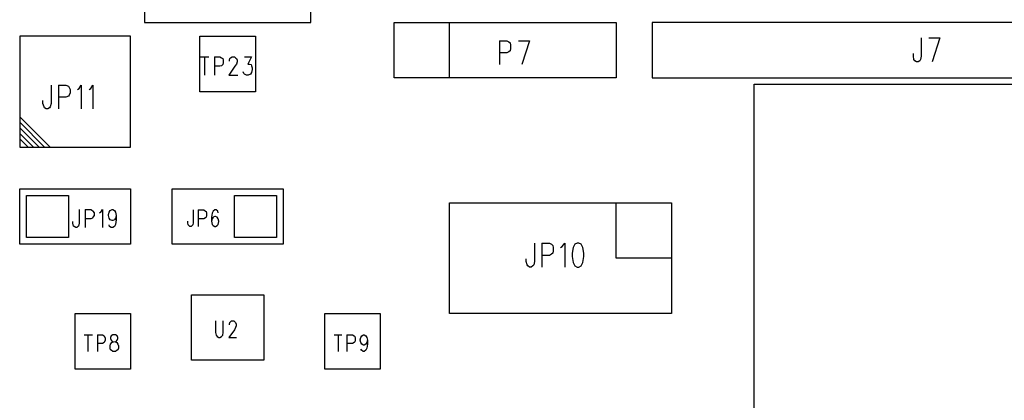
# Model space of a CAD drawing. Extents: x 11.9 to 28.1, y 10.8 to 21.2.
# Tile 5 of 13: x 18 to 19.8, y 18.1 to 18.8. Entities that reach past the tile are written whole.
import ezdxf

# ---------------------------------------------------------------- set-up
doc = ezdxf.new("R2010")
doc.units = 0
doc.header["$MEASUREMENT"] = 0
doc.layers.add('LAYNR1', color=2, linetype='Continuous')

msp = doc.modelspace()

# ---------------------------------------------------------------- linework, layer by layer
at = {"layer": 'LAYNR1'}
for points in [[(18.51, 18.993), (18.21, 18.993), (18.21, 18.793), (18.51, 18.793), (18.51, 18.993)], [(18.66, 18.793), (19.06, 18.793), (19.06, 18.693), (18.66, 18.693), (18.66, 18.793)], [(20.125, 18.793), (19.125, 18.793), (19.125, 18.693), (20.125, 18.693), (20.125, 18.793)], [(17.985, 18.568), (18.185, 18.568), (18.185, 18.768), (17.985, 18.768), (17.985, 18.568)], [(18.31, 18.768), (18.41, 18.768), (18.41, 18.668), (18.31, 18.668), (18.31, 18.768)], [(19.309, 18.682), (20.411, 18.682), (20.411, 17.304), (19.309, 17.304), (19.309, 18.682)], [(17.985, 18.493), (18.185, 18.493), (18.185, 18.393), (17.985, 18.393), (17.985, 18.493)], [(17.997, 18.481), (18.073, 18.481), (18.073, 18.405), (17.997, 18.405), (17.997, 18.481)], [(18.46, 18.393), (18.26, 18.393), (18.26, 18.493), (18.46, 18.493), (18.46, 18.393)], [(18.448, 18.405), (18.372, 18.405), (18.372, 18.481), (18.448, 18.481), (18.448, 18.405)], [(18.76, 18.468), (19.16, 18.468), (19.16, 18.268), (18.76, 18.268), (18.76, 18.468)], [(18.99, 18.395), (18.986, 18.393), (18.983, 18.387), (18.981, 18.377), (18.981, 18.371), (18.983, 18.36), (18.986, 18.354), (18.99, 18.352), (18.993, 18.352), (18.997, 18.354), (19, 18.36), (19.002, 18.371), (19.002, 18.377), (19, 18.387), (18.997, 18.393), (18.993, 18.395), (18.99, 18.395)], [(18.295, 18.302), (18.425, 18.302), (18.425, 18.184), (18.295, 18.184), (18.295, 18.302)], [(18.085, 18.268), (18.185, 18.268), (18.185, 18.168), (18.085, 18.168), (18.085, 18.268)], [(18.535, 18.268), (18.635, 18.268), (18.635, 18.168), (18.535, 18.168), (18.535, 18.268)], [(18.153, 18.23), (18.15, 18.228), (18.149, 18.225), (18.149, 18.223), (18.15, 18.22), (18.152, 18.218), (18.157, 18.217), (18.16, 18.216), (18.162, 18.213), (18.163, 18.21), (18.163, 18.206), (18.162, 18.203), (18.161, 18.202), (18.158, 18.2), (18.153, 18.2), (18.15, 18.202), (18.149, 18.203), (18.148, 18.206), (18.148, 18.21), (18.149, 18.213), (18.151, 18.216), (18.154, 18.217), (18.159, 18.218), (18.161, 18.22), (18.162, 18.223), (18.162, 18.225), (18.161, 18.228), (18.158, 18.23), (18.153, 18.23)]]:
    msp.add_lwpolyline(points, close=True, dxfattribs=at)
for points in [[(18.76, 18.693), (18.76, 18.793)], [(19.61, 18.765), (19.61, 18.732), (19.609, 18.726), (19.608, 18.724), (19.605, 18.722), (19.602, 18.722), (19.599, 18.724), (19.597, 18.726), (19.596, 18.732), (19.596, 18.737)], [(19.624, 18.765), (19.644, 18.765)], [(19.644, 18.765), (19.63, 18.722)], [(18.85, 18.76), (18.85, 18.717)], [(18.85, 18.76), (18.863, 18.76), (18.867, 18.758), (18.869, 18.756), (18.87, 18.752), (18.87, 18.746), (18.869, 18.742), (18.867, 18.74), (18.863, 18.738), (18.85, 18.738)], [(18.884, 18.76), (18.904, 18.76)], [(18.904, 18.76), (18.89, 18.717)], [(18.31, 18.731), (18.326, 18.731)], [(18.318, 18.731), (18.318, 18.698)], [(18.336, 18.731), (18.336, 18.698)], [(18.336, 18.731), (18.346, 18.731), (18.349, 18.729), (18.351, 18.728), (18.352, 18.725), (18.352, 18.72), (18.351, 18.717), (18.349, 18.715), (18.346, 18.714), (18.336, 18.714)], [(18.363, 18.723), (18.363, 18.725), (18.364, 18.728), (18.365, 18.729), (18.368, 18.731), (18.372, 18.731), (18.374, 18.729), (18.376, 18.728), (18.377, 18.725), (18.377, 18.722), (18.376, 18.718), (18.373, 18.714), (18.362, 18.698), (18.378, 18.698)], [(18.39, 18.731), (18.403, 18.731), (18.396, 18.718), (18.399, 18.718), (18.402, 18.717), (18.403, 18.715), (18.404, 18.711), (18.404, 18.708), (18.403, 18.703), (18.401, 18.7), (18.397, 18.698), (18.394, 18.698), (18.39, 18.7), (18.389, 18.701), (18.388, 18.704)], [(18.042, 18.68), (18.042, 18.647), (18.04, 18.641), (18.039, 18.639), (18.036, 18.637), (18.033, 18.637), (18.03, 18.639), (18.029, 18.641), (18.027, 18.647), (18.027, 18.652)], [(18.055, 18.68), (18.055, 18.637)], [(18.055, 18.68), (18.068, 18.68), (18.073, 18.678), (18.074, 18.676), (18.076, 18.672), (18.076, 18.666), (18.074, 18.662), (18.073, 18.66), (18.068, 18.658), (18.055, 18.658)], [(18.089, 18.672), (18.092, 18.674), (18.096, 18.68), (18.096, 18.637)], [(18.11, 18.672), (18.113, 18.674), (18.117, 18.68), (18.117, 18.637)], [(17.985, 18.623), (18.04, 18.568)], [(17.985, 18.613), (18.03, 18.568)], [(17.985, 18.603), (18.02, 18.568)], [(17.985, 18.593), (18.01, 18.568)], [(17.985, 18.583), (18, 18.568)], [(19.16, 18.368), (19.06, 18.368), (19.06, 18.468)], [(18.092, 18.456), (18.092, 18.431), (18.091, 18.426), (18.09, 18.425), (18.088, 18.423), (18.086, 18.423), (18.083, 18.425), (18.082, 18.426), (18.081, 18.431), (18.081, 18.434)], [(18.103, 18.456), (18.103, 18.423)], [(18.103, 18.456), (18.113, 18.456), (18.116, 18.454), (18.117, 18.453), (18.119, 18.45), (18.119, 18.445), (18.117, 18.442), (18.116, 18.44), (18.113, 18.439), (18.103, 18.439)], [(18.129, 18.45), (18.131, 18.451), (18.134, 18.456), (18.134, 18.423)], [(18.159, 18.445), (18.158, 18.44), (18.156, 18.437), (18.153, 18.436), (18.152, 18.436), (18.148, 18.437), (18.146, 18.44), (18.145, 18.445), (18.145, 18.447), (18.146, 18.451), (18.148, 18.454), (18.152, 18.456), (18.153, 18.456), (18.156, 18.454), (18.158, 18.451), (18.159, 18.445), (18.159, 18.437), (18.158, 18.429), (18.156, 18.425), (18.153, 18.423), (18.15, 18.423), (18.147, 18.425), (18.146, 18.428)], [(18.298, 18.455), (18.298, 18.432), (18.297, 18.428), (18.296, 18.427), (18.294, 18.425), (18.292, 18.425), (18.29, 18.427), (18.289, 18.428), (18.288, 18.432), (18.288, 18.435)], [(18.307, 18.455), (18.307, 18.425)], [(18.307, 18.455), (18.317, 18.455), (18.32, 18.453), (18.321, 18.452), (18.322, 18.449), (18.322, 18.445), (18.321, 18.442), (18.32, 18.441), (18.317, 18.439), (18.307, 18.439)], [(18.343, 18.45), (18.342, 18.453), (18.339, 18.455), (18.337, 18.455), (18.334, 18.453), (18.332, 18.449), (18.331, 18.442), (18.331, 18.435), (18.332, 18.429), (18.334, 18.427), (18.337, 18.425), (18.338, 18.425), (18.341, 18.427), (18.343, 18.429), (18.344, 18.434), (18.344, 18.435), (18.343, 18.439), (18.341, 18.442), (18.338, 18.443), (18.337, 18.443), (18.334, 18.442), (18.332, 18.439), (18.331, 18.435)], [(18.913, 18.395), (18.913, 18.362), (18.912, 18.356), (18.91, 18.354), (18.907, 18.352), (18.904, 18.352), (18.901, 18.354), (18.9, 18.356), (18.898, 18.362), (18.898, 18.367)], [(18.926, 18.395), (18.926, 18.352)], [(18.926, 18.395), (18.94, 18.395), (18.944, 18.393), (18.946, 18.391), (18.947, 18.387), (18.947, 18.381), (18.946, 18.377), (18.944, 18.375), (18.94, 18.373), (18.926, 18.373)], [(18.96, 18.387), (18.963, 18.389), (18.968, 18.395), (18.968, 18.352)], [(18.338, 18.255), (18.338, 18.234), (18.339, 18.229), (18.341, 18.227), (18.344, 18.225), (18.346, 18.225), (18.349, 18.227), (18.351, 18.229), (18.352, 18.234), (18.352, 18.255)], [(18.363, 18.248), (18.363, 18.249), (18.364, 18.252), (18.365, 18.253), (18.367, 18.255), (18.371, 18.255), (18.373, 18.253), (18.374, 18.252), (18.375, 18.249), (18.375, 18.246), (18.374, 18.243), (18.372, 18.239), (18.362, 18.225), (18.376, 18.225)], [(18.101, 18.23), (18.116, 18.23)], [(18.108, 18.23), (18.108, 18.2)], [(18.125, 18.23), (18.125, 18.2)], [(18.125, 18.23), (18.134, 18.23), (18.137, 18.228), (18.138, 18.227), (18.139, 18.224), (18.139, 18.22), (18.138, 18.217), (18.137, 18.216), (18.134, 18.214), (18.125, 18.214)], [(18.552, 18.23), (18.566, 18.23)], [(18.559, 18.23), (18.559, 18.2)], [(18.575, 18.23), (18.575, 18.2)], [(18.575, 18.23), (18.585, 18.23), (18.588, 18.228), (18.589, 18.227), (18.59, 18.224), (18.59, 18.22), (18.589, 18.217), (18.588, 18.216), (18.585, 18.214), (18.575, 18.214)], [(18.612, 18.22), (18.611, 18.216), (18.609, 18.213), (18.606, 18.211), (18.605, 18.211), (18.602, 18.213), (18.6, 18.216), (18.599, 18.22), (18.599, 18.221), (18.6, 18.225), (18.602, 18.228), (18.605, 18.23), (18.606, 18.23), (18.609, 18.228), (18.611, 18.225), (18.612, 18.22), (18.612, 18.213), (18.611, 18.206), (18.609, 18.202), (18.606, 18.2), (18.604, 18.2), (18.601, 18.202), (18.6, 18.204)]]:
    msp.add_lwpolyline(points, dxfattribs=at)

doc.saveas('drawing.dxf')
